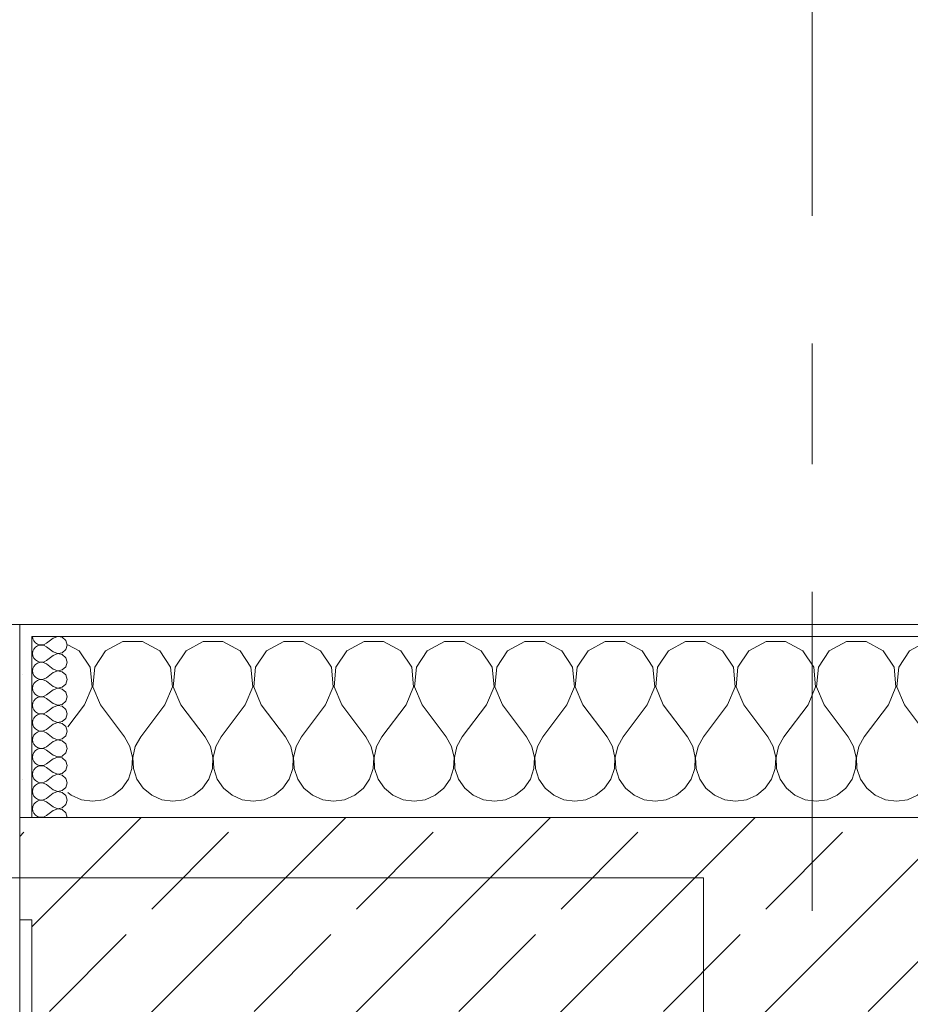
# Model space of a CAD drawing. Header units: metres. Extents: x -3.6 to 84.5, y -11 to 16.8.
# Tile 67 of 225: x 14.273 to 15.011, y 13.54 to 14.356. Entities that reach past the tile are written whole.
import ezdxf

# ---------------------------------------------------------------- set-up
doc = ezdxf.new("R2010")
doc.units = ezdxf.units.M
doc.header["$MEASUREMENT"] = 0
doc.linetypes.add('Strichlinie doppelt', pattern=[0.546806, 0.264583, -0.105833, 0.070556, -0.105833])
for name, color, linetype in [('451 - Universal.Achsen Raster', 7, 'Continuous'), ('604 - Struktur.Wand Aussen', 7, 'Continuous'), ('610 - Struktur.Treppe_ Rampe', 7, 'Continuous')]:
    doc.layers.add(name, color=color, linetype=linetype)
pattern_1 = [(0, (0, 0), (0, 0.08660254), [0, -0.05]), (0, (0.025, 0.0433), (0, 0.08660254), [0, -0.05])]

# ---------------------------------------------------------------- blocks, each defined once
blk = doc.blocks.new('*X18')
at = {"layer": '604 - Struktur.Wand Aussen', "color": 7, "linetype": 'Continuous', "lineweight": 5}
for p, q in [((14.32243, 13.83299), (14.31299, 13.83805)), ((14.35855, 13.84066), (14.34424, 13.83299)), ((14.37479, 13.84066), (14.35855, 13.84066)), ((14.3891, 13.83299), (14.37479, 13.84066)), ((14.42521, 13.84066), (14.4109, 13.83299)), ((14.44145, 13.84066), (14.42521, 13.84066)), ((14.45576, 13.83299), (14.44145, 13.84066)), ((14.49188, 13.84066), (14.47757, 13.83299)), ((14.50812, 13.84066), (14.49188, 13.84066)), ((14.52243, 13.83299), (14.50812, 13.84066)), ((14.55855, 13.84066), (14.54424, 13.83299)), ((14.57479, 13.84066), (14.55855, 13.84066)), ((14.5891, 13.83299), (14.57479, 13.84066)), ((14.62521, 13.84066), (14.6109, 13.83299)), ((14.64145, 13.84066), (14.62521, 13.84066)), ((14.65576, 13.83299), (14.64145, 13.84066)), ((14.69188, 13.84066), (14.67757, 13.83299)), ((14.70812, 13.84066), (14.69188, 13.84066)), ((14.72243, 13.83299), (14.70812, 13.84066)), ((14.75855, 13.84066), (14.74424, 13.83299)), ((14.77479, 13.84066), (14.75855, 13.84066)), ((14.7891, 13.83299), (14.77479, 13.84066)), ((14.82521, 13.84066), (14.8109, 13.83299)), ((14.84145, 13.84066), (14.82521, 13.84066)), ((14.85576, 13.83299), (14.84145, 13.84066)), ((14.89188, 13.84066), (14.87757, 13.83299)), ((14.90812, 13.84066), (14.89188, 13.84066)), ((14.92243, 13.83299), (14.90812, 13.84066)), ((14.95855, 13.84066), (14.94424, 13.83299)), ((14.97479, 13.84066), (14.95855, 13.84066)), ((14.9891, 13.83299), (14.97479, 13.84066)), ((15.02521, 13.84066), (15.0109, 13.83299)), ((15.04145, 13.84066), (15.02521, 13.84066)), ((15.05576, 13.83299), (15.04145, 13.84066)), ((15.09188, 13.84066), (15.07757, 13.83299)), ((15.10812, 13.84066), (15.09188, 13.84066)), ((15.12243, 13.83299), (15.10812, 13.84066)), ((15.15855, 13.84066), (15.14424, 13.83299)), ((15.17479, 13.84066), (15.15855, 13.84066)), ((15.1891, 13.83299), (15.17479, 13.84066)), ((15.22521, 13.84066), (15.2109, 13.83299)), ((15.24145, 13.84066), (15.22521, 13.84066)), ((15.25576, 13.83299), (15.24145, 13.84066)), ((15.29188, 13.84066), (15.27757, 13.83299)), ((15.30812, 13.84066), (15.29188, 13.84066)), ((15.32243, 13.83299), (15.30812, 13.84066)), ((15.35855, 13.84066), (15.34424, 13.83299)), ((15.37479, 13.84066), (15.35855, 13.84066)), ((15.3891, 13.83299), (15.37479, 13.84066)), ((15.42521, 13.84066), (15.4109, 13.83299)), ((15.44145, 13.84066), (15.42521, 13.84066)), ((15.45576, 13.83299), (15.44145, 13.84066)), ((15.49188, 13.84066), (15.47757, 13.83299)), ((15.5, 13.84066), (15.49188, 13.84066)), ((14.33142, 13.81947), (14.32243, 13.83299)), ((14.34424, 13.83299), (14.33525, 13.81947)), ((14.39808, 13.81947), (14.3891, 13.83299)), ((14.4109, 13.83299), (14.40192, 13.81947)), ((14.46475, 13.81947), (14.45576, 13.83299)), ((14.47757, 13.83299), (14.46858, 13.81947)), ((14.53142, 13.81947), (14.52243, 13.83299)), ((14.54424, 13.83299), (14.53525, 13.81947)), ((14.59808, 13.81947), (14.5891, 13.83299)), ((14.6109, 13.83299), (14.60192, 13.81947)), ((14.66475, 13.81947), (14.65576, 13.83299)), ((14.67757, 13.83299), (14.66858, 13.81947)), ((14.73142, 13.81947), (14.72243, 13.83299)), ((14.74424, 13.83299), (14.73525, 13.81947)), ((14.79808, 13.81947), (14.7891, 13.83299)), ((14.8109, 13.83299), (14.80192, 13.81947)), ((14.86475, 13.81947), (14.85576, 13.83299)), ((14.87757, 13.83299), (14.86858, 13.81947)), ((14.93142, 13.81947), (14.92243, 13.83299)), ((14.94424, 13.83299), (14.93525, 13.81947)), ((14.99808, 13.81947), (14.9891, 13.83299)), ((15.0109, 13.83299), (15.00192, 13.81947)), ((15.06475, 13.81947), (15.05576, 13.83299)), ((15.07757, 13.83299), (15.06858, 13.81947)), ((15.13142, 13.81947), (15.12243, 13.83299)), ((15.14424, 13.83299), (15.13525, 13.81947)), ((15.19808, 13.81947), (15.1891, 13.83299)), ((15.2109, 13.83299), (15.20192, 13.81947)), ((15.26475, 13.81947), (15.25576, 13.83299)), ((15.27757, 13.83299), (15.26858, 13.81947)), ((15.33142, 13.81947), (15.32243, 13.83299)), ((15.34424, 13.83299), (15.33525, 13.81947)), ((15.39808, 13.81947), (15.3891, 13.83299)), ((15.4109, 13.83299), (15.40192, 13.81947)), ((15.46475, 13.81947), (15.45576, 13.83299)), ((15.47757, 13.83299), (15.46858, 13.81947)), ((14.33295, 13.8033), (14.33142, 13.81947)), ((14.33525, 13.81947), (14.33371, 13.8033)), ((14.39962, 13.8033), (14.39808, 13.81947)), ((14.40192, 13.81947), (14.40038, 13.8033)), ((14.46629, 13.8033), (14.46475, 13.81947)), ((14.46858, 13.81947), (14.46705, 13.8033)), ((14.53295, 13.8033), (14.53142, 13.81947)), ((14.53525, 13.81947), (14.53371, 13.8033)), ((14.59962, 13.8033), (14.59808, 13.81947)), ((14.60192, 13.81947), (14.60038, 13.8033)), ((14.66629, 13.8033), (14.66475, 13.81947)), ((14.66858, 13.81947), (14.66705, 13.8033)), ((14.73295, 13.8033), (14.73142, 13.81947)), ((14.73525, 13.81947), (14.73371, 13.8033)), ((14.79962, 13.8033), (14.79808, 13.81947)), ((14.80192, 13.81947), (14.80038, 13.8033)), ((14.86629, 13.8033), (14.86475, 13.81947)), ((14.86858, 13.81947), (14.86705, 13.8033)), ((14.93295, 13.8033), (14.93142, 13.81947)), ((14.93525, 13.81947), (14.93371, 13.8033)), ((14.99962, 13.8033), (14.99808, 13.81947)), ((15.00192, 13.81947), (15.00038, 13.8033)), ((15.06629, 13.8033), (15.06475, 13.81947)), ((15.06858, 13.81947), (15.06705, 13.8033)), ((15.13295, 13.8033), (15.13142, 13.81947)), ((15.13525, 13.81947), (15.13371, 13.8033)), ((15.19962, 13.8033), (15.19808, 13.81947)), ((15.20192, 13.81947), (15.20038, 13.8033)), ((15.26629, 13.8033), (15.26475, 13.81947)), ((15.26858, 13.81947), (15.26705, 13.8033)), ((15.33295, 13.8033), (15.33142, 13.81947)), ((15.33525, 13.81947), (15.33371, 13.8033)), ((15.39962, 13.8033), (15.39808, 13.81947)), ((15.40192, 13.81947), (15.40038, 13.8033)), ((15.46629, 13.8033), (15.46475, 13.81947)), ((15.46858, 13.81947), (15.46705, 13.8033)), ((14.32667, 13.78833), (14.33295, 13.8033)), ((14.33371, 13.8033), (14.34, 13.78833)), ((14.39333, 13.78833), (14.39962, 13.8033)), ((14.40038, 13.8033), (14.40667, 13.78833)), ((14.46, 13.78833), (14.46629, 13.8033)), ((14.46705, 13.8033), (14.47333, 13.78833)), ((14.52667, 13.78833), (14.53295, 13.8033)), ((14.53371, 13.8033), (14.54, 13.78833)), ((14.59333, 13.78833), (14.59962, 13.8033)), ((14.60038, 13.8033), (14.60667, 13.78833)), ((14.66, 13.78833), (14.66629, 13.8033)), ((14.66705, 13.8033), (14.67333, 13.78833)), ((14.72667, 13.78833), (14.73295, 13.8033)), ((14.73371, 13.8033), (14.74, 13.78833)), ((14.79333, 13.78833), (14.79962, 13.8033)), ((14.80038, 13.8033), (14.80667, 13.78833)), ((14.86, 13.78833), (14.86629, 13.8033)), ((14.86705, 13.8033), (14.87333, 13.78833)), ((14.92667, 13.78833), (14.93295, 13.8033)), ((14.93371, 13.8033), (14.94, 13.78833)), ((14.99333, 13.78833), (14.99962, 13.8033)), ((15.00038, 13.8033), (15.00667, 13.78833)), ((15.06, 13.78833), (15.06629, 13.8033)), ((15.06705, 13.8033), (15.07333, 13.78833)), ((15.12667, 13.78833), (15.13295, 13.8033)), ((15.13371, 13.8033), (15.14, 13.78833)), ((15.19333, 13.78833), (15.19962, 13.8033)), ((15.20038, 13.8033), (15.20667, 13.78833)), ((15.26, 13.78833), (15.26629, 13.8033)), ((15.26705, 13.8033), (15.27333, 13.78833)), ((15.32667, 13.78833), (15.33295, 13.8033)), ((15.33371, 13.8033), (15.34, 13.78833)), ((15.39333, 13.78833), (15.39962, 13.8033)), ((15.40038, 13.8033), (15.40667, 13.78833)), ((15.46, 13.78833), (15.46629, 13.8033)), ((15.46705, 13.8033), (15.47333, 13.78833)), ((14.32667, 13.78833), (14.31299, 13.7701)), ((14.34, 13.78833), (14.36, 13.76167)), ((14.39333, 13.78833), (14.37333, 13.76167)), ((14.40667, 13.78833), (14.42667, 13.76167)), ((14.46, 13.78833), (14.44, 13.76167)), ((14.47333, 13.78833), (14.49333, 13.76167)), ((14.52667, 13.78833), (14.50667, 13.76167)), ((14.54, 13.78833), (14.56, 13.76167)), ((14.59333, 13.78833), (14.57333, 13.76167)), ((14.60667, 13.78833), (14.62667, 13.76167)), ((14.66, 13.78833), (14.64, 13.76167)), ((14.67333, 13.78833), (14.69333, 13.76167)), ((14.72667, 13.78833), (14.70667, 13.76167)), ((14.74, 13.78833), (14.76, 13.76167)), ((14.79333, 13.78833), (14.77333, 13.76167)), ((14.80667, 13.78833), (14.82667, 13.76167)), ((14.86, 13.78833), (14.84, 13.76167)), ((14.87333, 13.78833), (14.89333, 13.76167)), ((14.92667, 13.78833), (14.90667, 13.76167)), ((14.94, 13.78833), (14.96, 13.76167)), ((14.99333, 13.78833), (14.97333, 13.76167)), ((15.00667, 13.78833), (15.02667, 13.76167)), ((15.06, 13.78833), (15.04, 13.76167)), ((15.07333, 13.78833), (15.09333, 13.76167)), ((15.12667, 13.78833), (15.10667, 13.76167)), ((15.14, 13.78833), (15.16, 13.76167)), ((15.19333, 13.78833), (15.17333, 13.76167)), ((15.20667, 13.78833), (15.22667, 13.76167)), ((15.26, 13.78833), (15.24, 13.76167)), ((15.27333, 13.78833), (15.29333, 13.76167)), ((15.32667, 13.78833), (15.30667, 13.76167)), ((15.34, 13.78833), (15.36, 13.76167)), ((15.39333, 13.78833), (15.37333, 13.76167)), ((15.40667, 13.78833), (15.42667, 13.76167)), ((15.46, 13.78833), (15.44, 13.76167)), ((15.47333, 13.78833), (15.49333, 13.76167)), ((14.36445, 13.75362), (14.36, 13.76167)), ((14.37333, 13.76167), (14.36888, 13.75362)), ((14.43112, 13.75362), (14.42667, 13.76167)), ((14.44, 13.76167), (14.43555, 13.75362)), ((14.49778, 13.75362), (14.49333, 13.76167)), ((14.50667, 13.76167), (14.50222, 13.75362)), ((14.56445, 13.75362), (14.56, 13.76167)), ((14.57333, 13.76167), (14.56888, 13.75362)), ((14.63112, 13.75362), (14.62667, 13.76167)), ((14.64, 13.76167), (14.63555, 13.75362)), ((14.69778, 13.75362), (14.69333, 13.76167)), ((14.70667, 13.76167), (14.70222, 13.75362)), ((14.76445, 13.75362), (14.76, 13.76167)), ((14.77333, 13.76167), (14.76888, 13.75362)), ((14.83112, 13.75362), (14.82667, 13.76167)), ((14.84, 13.76167), (14.83555, 13.75362)), ((14.89778, 13.75362), (14.89333, 13.76167)), ((14.90667, 13.76167), (14.90222, 13.75362)), ((14.96445, 13.75362), (14.96, 13.76167)), ((14.97333, 13.76167), (14.96888, 13.75362)), ((15.03112, 13.75362), (15.02667, 13.76167)), ((15.04, 13.76167), (15.03555, 13.75362)), ((15.09778, 13.75362), (15.09333, 13.76167)), ((15.10667, 13.76167), (15.10222, 13.75362)), ((15.16445, 13.75362), (15.16, 13.76167)), ((15.17333, 13.76167), (15.16888, 13.75362)), ((15.23112, 13.75362), (15.22667, 13.76167)), ((15.24, 13.76167), (15.23555, 13.75362)), ((15.29778, 13.75362), (15.29333, 13.76167)), ((15.30667, 13.76167), (15.30222, 13.75362)), ((15.36445, 13.75362), (15.36, 13.76167)), ((15.37333, 13.76167), (15.36888, 13.75362)), ((15.43112, 13.75362), (15.42667, 13.76167)), ((15.44, 13.76167), (15.43555, 13.75362)), ((15.49778, 13.75362), (15.49333, 13.76167)), ((14.36653, 13.74466), (14.36445, 13.75362)), ((14.36888, 13.75362), (14.3668, 13.74466)), ((14.4332, 13.74466), (14.43112, 13.75362)), ((14.43555, 13.75362), (14.43347, 13.74466)), ((14.49987, 13.74466), (14.49778, 13.75362)), ((14.50222, 13.75362), (14.50013, 13.74466)), ((14.56653, 13.74466), (14.56445, 13.75362)), ((14.56888, 13.75362), (14.5668, 13.74466)), ((14.6332, 13.74466), (14.63112, 13.75362)), ((14.63555, 13.75362), (14.63347, 13.74466)), ((14.69987, 13.74466), (14.69778, 13.75362)), ((14.70222, 13.75362), (14.70013, 13.74466)), ((14.76653, 13.74466), (14.76445, 13.75362)), ((14.76888, 13.75362), (14.7668, 13.74466)), ((14.8332, 13.74466), (14.83112, 13.75362)), ((14.83555, 13.75362), (14.83347, 13.74466)), ((14.89987, 13.74466), (14.89778, 13.75362)), ((14.90222, 13.75362), (14.90013, 13.74466)), ((14.96653, 13.74466), (14.96445, 13.75362)), ((14.96888, 13.75362), (14.9668, 13.74466)), ((15.0332, 13.74466), (15.03112, 13.75362)), ((15.03555, 13.75362), (15.03347, 13.74466)), ((15.09987, 13.74466), (15.09778, 13.75362)), ((15.10222, 13.75362), (15.10013, 13.74466)), ((15.16653, 13.74466), (15.16445, 13.75362)), ((15.16888, 13.75362), (15.1668, 13.74466)), ((15.2332, 13.74466), (15.23112, 13.75362)), ((15.23555, 13.75362), (15.23347, 13.74466)), ((15.29987, 13.74466), (15.29778, 13.75362)), ((15.30222, 13.75362), (15.30013, 13.74466)), ((15.36653, 13.74466), (15.36445, 13.75362)), ((15.36888, 13.75362), (15.3668, 13.74466)), ((15.4332, 13.74466), (15.43112, 13.75362)), ((15.43555, 13.75362), (15.43347, 13.74466)), ((15.49987, 13.74466), (15.49778, 13.75362)), ((14.36609, 13.73547), (14.36653, 13.74466)), ((14.3668, 13.74466), (14.36725, 13.73547)), ((14.43275, 13.73547), (14.4332, 13.74466)), ((14.43347, 13.74466), (14.43391, 13.73547)), ((14.49942, 13.73547), (14.49987, 13.74466)), ((14.50013, 13.74466), (14.50058, 13.73547)), ((14.56609, 13.73547), (14.56653, 13.74466)), ((14.5668, 13.74466), (14.56725, 13.73547)), ((14.63275, 13.73547), (14.6332, 13.74466)), ((14.63347, 13.74466), (14.63391, 13.73547)), ((14.69942, 13.73547), (14.69987, 13.74466)), ((14.70013, 13.74466), (14.70058, 13.73547)), ((14.76609, 13.73547), (14.76653, 13.74466)), ((14.7668, 13.74466), (14.76725, 13.73547)), ((14.83275, 13.73547), (14.8332, 13.74466)), ((14.83347, 13.74466), (14.83391, 13.73547)), ((14.89942, 13.73547), (14.89987, 13.74466)), ((14.90013, 13.74466), (14.90058, 13.73547)), ((14.96609, 13.73547), (14.96653, 13.74466)), ((14.9668, 13.74466), (14.96725, 13.73547)), ((15.03275, 13.73547), (15.0332, 13.74466)), ((15.03347, 13.74466), (15.03391, 13.73547)), ((15.09942, 13.73547), (15.09987, 13.74466)), ((15.10013, 13.74466), (15.10058, 13.73547)), ((15.16609, 13.73547), (15.16653, 13.74466)), ((15.1668, 13.74466), (15.16725, 13.73547)), ((15.23275, 13.73547), (15.2332, 13.74466)), ((15.23347, 13.74466), (15.23391, 13.73547)), ((15.29942, 13.73547), (15.29987, 13.74466)), ((15.30013, 13.74466), (15.30058, 13.73547)), ((15.36609, 13.73547), (15.36653, 13.74466)), ((15.3668, 13.74466), (15.36725, 13.73547)), ((15.43275, 13.73547), (15.4332, 13.74466)), ((15.43347, 13.74466), (15.43391, 13.73547)), ((15.49942, 13.73547), (15.49987, 13.74466)), ((14.36315, 13.72676), (14.36609, 13.73547)), ((14.36725, 13.73547), (14.37019, 13.72676)), ((14.42981, 13.72676), (14.43275, 13.73547)), ((14.43391, 13.73547), (14.43685, 13.72676)), ((14.49648, 13.72676), (14.49942, 13.73547)), ((14.50058, 13.73547), (14.50352, 13.72676)), ((14.56315, 13.72676), (14.56609, 13.73547)), ((14.56725, 13.73547), (14.57019, 13.72676)), ((14.62981, 13.72676), (14.63275, 13.73547)), ((14.63391, 13.73547), (14.63685, 13.72676)), ((14.69648, 13.72676), (14.69942, 13.73547)), ((14.70058, 13.73547), (14.70352, 13.72676)), ((14.76315, 13.72676), (14.76609, 13.73547)), ((14.76725, 13.73547), (14.77019, 13.72676)), ((14.82981, 13.72676), (14.83275, 13.73547)), ((14.83391, 13.73547), (14.83685, 13.72676)), ((14.89648, 13.72676), (14.89942, 13.73547)), ((14.90058, 13.73547), (14.90352, 13.72676)), ((14.96315, 13.72676), (14.96609, 13.73547)), ((14.96725, 13.73547), (14.97019, 13.72676)), ((15.02981, 13.72676), (15.03275, 13.73547)), ((15.03391, 13.73547), (15.03685, 13.72676)), ((15.09648, 13.72676), (15.09942, 13.73547)), ((15.10058, 13.73547), (15.10352, 13.72676)), ((15.16315, 13.72676), (15.16609, 13.73547)), ((15.16725, 13.73547), (15.17019, 13.72676)), ((15.22981, 13.72676), (15.23275, 13.73547)), ((15.23391, 13.73547), (15.23685, 13.72676)), ((15.29648, 13.72676), (15.29942, 13.73547)), ((15.30058, 13.73547), (15.30352, 13.72676)), ((15.36315, 13.72676), (15.36609, 13.73547)), ((15.36725, 13.73547), (15.37019, 13.72676)), ((15.42981, 13.72676), (15.43275, 13.73547)), ((15.43391, 13.73547), (15.43685, 13.72676)), ((15.49648, 13.72676), (15.49942, 13.73547)), ((14.35794, 13.71918), (14.36315, 13.72676)), ((14.37019, 13.72676), (14.37539, 13.71918)), ((14.42461, 13.71918), (14.42981, 13.72676)), ((14.43685, 13.72676), (14.44206, 13.71918)), ((14.49127, 13.71918), (14.49648, 13.72676)), ((14.50352, 13.72676), (14.50873, 13.71918)), ((14.55794, 13.71918), (14.56315, 13.72676)), ((14.57019, 13.72676), (14.57539, 13.71918)), ((14.62461, 13.71918), (14.62981, 13.72676)), ((14.63685, 13.72676), (14.64206, 13.71918)), ((14.69127, 13.71918), (14.69648, 13.72676)), ((14.70352, 13.72676), (14.70873, 13.71918)), ((14.75794, 13.71918), (14.76315, 13.72676)), ((14.77019, 13.72676), (14.77539, 13.71918)), ((14.82461, 13.71918), (14.82981, 13.72676)), ((14.83685, 13.72676), (14.84206, 13.71918)), ((14.89127, 13.71918), (14.89648, 13.72676)), ((14.90352, 13.72676), (14.90873, 13.71918)), ((14.95794, 13.71918), (14.96315, 13.72676)), ((14.97019, 13.72676), (14.97539, 13.71918)), ((15.02461, 13.71918), (15.02981, 13.72676)), ((15.03685, 13.72676), (15.04206, 13.71918)), ((15.09127, 13.71918), (15.09648, 13.72676)), ((15.10352, 13.72676), (15.10873, 13.71918)), ((15.15794, 13.71918), (15.16315, 13.72676)), ((15.17019, 13.72676), (15.17539, 13.71918)), ((15.22461, 13.71918), (15.22981, 13.72676)), ((15.23685, 13.72676), (15.24206, 13.71918)), ((15.29127, 13.71918), (15.29648, 13.72676)), ((15.30352, 13.72676), (15.30873, 13.71918)), ((15.35794, 13.71918), (15.36315, 13.72676)), ((15.37019, 13.72676), (15.37539, 13.71918)), ((15.42461, 13.71918), (15.42981, 13.72676)), ((15.43685, 13.72676), (15.44206, 13.71918)), ((15.49127, 13.71918), (15.49648, 13.72676)), ((14.31299, 13.71565), (14.31581, 13.71331)), ((14.31581, 13.71331), (14.32422, 13.7096)), ((14.34244, 13.7096), (14.35086, 13.71331)), ((14.35086, 13.71331), (14.35794, 13.71918)), ((14.37539, 13.71918), (14.38248, 13.71331)), ((14.38248, 13.71331), (14.39089, 13.7096)), ((14.40911, 13.7096), (14.41752, 13.71331)), ((14.41752, 13.71331), (14.42461, 13.71918)), ((14.44206, 13.71918), (14.44914, 13.71331)), ((14.44914, 13.71331), (14.45756, 13.7096)), ((14.47578, 13.7096), (14.48419, 13.71331)), ((14.48419, 13.71331), (14.49127, 13.71918)), ((14.50873, 13.71918), (14.51581, 13.71331)), ((14.51581, 13.71331), (14.52422, 13.7096)), ((14.54244, 13.7096), (14.55086, 13.71331)), ((14.55086, 13.71331), (14.55794, 13.71918)), ((14.57539, 13.71918), (14.58248, 13.71331)), ((14.58248, 13.71331), (14.59089, 13.7096)), ((14.60911, 13.7096), (14.61752, 13.71331)), ((14.61752, 13.71331), (14.62461, 13.71918)), ((14.64206, 13.71918), (14.64914, 13.71331)), ((14.64914, 13.71331), (14.65756, 13.7096)), ((14.67578, 13.7096), (14.68419, 13.71331)), ((14.68419, 13.71331), (14.69127, 13.71918)), ((14.70873, 13.71918), (14.71581, 13.71331)), ((14.71581, 13.71331), (14.72422, 13.7096)), ((14.74244, 13.7096), (14.75086, 13.71331)), ((14.75086, 13.71331), (14.75794, 13.71918)), ((14.77539, 13.71918), (14.78248, 13.71331)), ((14.78248, 13.71331), (14.79089, 13.7096)), ((14.80911, 13.7096), (14.81752, 13.71331)), ((14.81752, 13.71331), (14.82461, 13.71918)), ((14.84206, 13.71918), (14.84914, 13.71331)), ((14.84914, 13.71331), (14.85756, 13.7096)), ((14.87578, 13.7096), (14.88419, 13.71331)), ((14.88419, 13.71331), (14.89127, 13.71918)), ((14.90873, 13.71918), (14.91581, 13.71331)), ((14.91581, 13.71331), (14.92422, 13.7096)), ((14.94244, 13.7096), (14.95086, 13.71331)), ((14.95086, 13.71331), (14.95794, 13.71918)), ((14.97539, 13.71918), (14.98248, 13.71331)), ((14.98248, 13.71331), (14.99089, 13.7096)), ((15.00911, 13.7096), (15.01752, 13.71331)), ((15.01752, 13.71331), (15.02461, 13.71918)), ((15.04206, 13.71918), (15.04914, 13.71331)), ((15.04914, 13.71331), (15.05756, 13.7096)), ((15.07578, 13.7096), (15.08419, 13.71331)), ((15.08419, 13.71331), (15.09127, 13.71918)), ((15.10873, 13.71918), (15.11581, 13.71331)), ((15.11581, 13.71331), (15.12422, 13.7096)), ((15.14244, 13.7096), (15.15086, 13.71331)), ((15.15086, 13.71331), (15.15794, 13.71918)), ((15.17539, 13.71918), (15.18248, 13.71331)), ((15.18248, 13.71331), (15.19089, 13.7096)), ((15.20911, 13.7096), (15.21752, 13.71331)), ((15.21752, 13.71331), (15.22461, 13.71918)), ((15.24206, 13.71918), (15.24914, 13.71331)), ((15.24914, 13.71331), (15.25756, 13.7096)), ((15.27578, 13.7096), (15.28419, 13.71331)), ((15.28419, 13.71331), (15.29127, 13.71918)), ((15.30873, 13.71918), (15.31581, 13.71331)), ((15.31581, 13.71331), (15.32422, 13.7096)), ((15.34244, 13.7096), (15.35086, 13.71331)), ((15.35086, 13.71331), (15.35794, 13.71918)), ((15.37539, 13.71918), (15.38248, 13.71331)), ((15.38248, 13.71331), (15.39089, 13.7096)), ((15.40911, 13.7096), (15.41752, 13.71331)), ((15.41752, 13.71331), (15.42461, 13.71918)), ((15.44206, 13.71918), (15.44914, 13.71331)), ((15.44914, 13.71331), (15.45756, 13.7096)), ((15.47578, 13.7096), (15.48419, 13.71331)), ((15.48419, 13.71331), (15.49127, 13.71918)), ((14.32422, 13.7096), (14.33333, 13.70833)), ((14.33333, 13.70833), (14.34244, 13.7096)), ((14.39089, 13.7096), (14.4, 13.70833)), ((14.4, 13.70833), (14.40911, 13.7096)), ((14.45756, 13.7096), (14.46667, 13.70833)), ((14.46667, 13.70833), (14.47578, 13.7096)), ((14.52422, 13.7096), (14.53333, 13.70833)), ((14.53333, 13.70833), (14.54244, 13.7096)), ((14.59089, 13.7096), (14.6, 13.70833)), ((14.6, 13.70833), (14.60911, 13.7096)), ((14.65756, 13.7096), (14.66667, 13.70833)), ((14.66667, 13.70833), (14.67578, 13.7096)), ((14.72422, 13.7096), (14.73333, 13.70833)), ((14.73333, 13.70833), (14.74244, 13.7096)), ((14.79089, 13.7096), (14.8, 13.70833)), ((14.8, 13.70833), (14.80911, 13.7096)), ((14.85756, 13.7096), (14.86667, 13.70833)), ((14.86667, 13.70833), (14.87578, 13.7096)), ((14.92422, 13.7096), (14.93333, 13.70833)), ((14.93333, 13.70833), (14.94244, 13.7096)), ((14.99089, 13.7096), (15, 13.70833)), ((15, 13.70833), (15.00911, 13.7096)), ((15.05756, 13.7096), (15.06667, 13.70833)), ((15.06667, 13.70833), (15.07578, 13.7096)), ((15.12422, 13.7096), (15.13333, 13.70833)), ((15.13333, 13.70833), (15.14244, 13.7096)), ((15.19089, 13.7096), (15.2, 13.70833)), ((15.2, 13.70833), (15.20911, 13.7096)), ((15.25756, 13.7096), (15.26667, 13.70833)), ((15.26667, 13.70833), (15.27578, 13.7096)), ((15.32422, 13.7096), (15.33333, 13.70833)), ((15.33333, 13.70833), (15.34244, 13.7096)), ((15.39089, 13.7096), (15.4, 13.70833)), ((15.4, 13.70833), (15.40911, 13.7096)), ((15.45756, 13.7096), (15.46667, 13.70833)), ((15.46667, 13.70833), (15.47578, 13.7096))]:
    blk.add_line(p, q, dxfattribs=at)
blk = doc.blocks.new('*X64')
at = {"layer": '604 - Struktur.Wand Aussen', "color": 7, "linetype": 'Continuous', "lineweight": 5}
for p, q in [((14.2837, 13.845), (14.28398, 13.84305)), ((14.30449, 13.84497), (14.30085, 13.84357)), ((14.30833, 13.84425), (14.30449, 13.84497)), ((14.31121, 13.84161), (14.30833, 13.84425)), ((14.28398, 13.84305), (14.28477, 13.84124)), ((14.28477, 13.84124), (14.28603, 13.83973)), ((14.28603, 13.83599), (14.28477, 13.83447)), ((14.28603, 13.83973), (14.28765, 13.83861)), ((14.28765, 13.8371), (14.28603, 13.83599)), ((14.28765, 13.83861), (14.28952, 13.83798)), ((14.28952, 13.83773), (14.28765, 13.8371)), ((14.28952, 13.83798), (14.29149, 13.83789)), ((14.29149, 13.83783), (14.28952, 13.83773)), ((14.29149, 13.83789), (14.29341, 13.83833)), ((14.29341, 13.83738), (14.29149, 13.83783)), ((14.29341, 13.83833), (14.29513, 13.83929)), ((14.29513, 13.83643), (14.29341, 13.83738)), ((14.30085, 13.84357), (14.29513, 13.83929)), ((14.30085, 13.83214), (14.29513, 13.83643)), ((14.31227, 13.83786), (14.31121, 13.84161)), ((14.31121, 13.8341), (14.31227, 13.83786)), ((14.28398, 13.83267), (14.2837, 13.83071)), ((14.2837, 13.83071), (14.28398, 13.82876)), ((14.28477, 13.83447), (14.28398, 13.83267)), ((14.28398, 13.82876), (14.28477, 13.82696)), ((14.30085, 13.82929), (14.29513, 13.825)), ((14.30085, 13.83214), (14.30449, 13.83074)), ((14.30449, 13.83069), (14.30085, 13.82929)), ((14.30449, 13.83074), (14.30833, 13.83147)), ((14.30833, 13.82996), (14.30449, 13.83069)), ((14.30833, 13.83147), (14.31121, 13.8341)), ((14.31121, 13.82733), (14.30833, 13.82996)), ((14.31227, 13.82357), (14.31121, 13.82733)), ((14.28477, 13.82018), (14.28398, 13.81838)), ((14.28477, 13.82696), (14.28603, 13.82544)), ((14.28603, 13.8217), (14.28477, 13.82018)), ((14.28603, 13.82544), (14.28765, 13.82433)), ((14.28765, 13.82282), (14.28603, 13.8217)), ((14.28765, 13.82433), (14.28952, 13.8237)), ((14.28952, 13.82345), (14.28765, 13.82282)), ((14.28952, 13.8237), (14.29149, 13.8236)), ((14.29149, 13.82354), (14.28952, 13.82345)), ((14.29149, 13.8236), (14.29341, 13.82405)), ((14.29341, 13.8231), (14.29149, 13.82354)), ((14.29341, 13.82405), (14.29513, 13.825)), ((14.29513, 13.82214), (14.29341, 13.8231)), ((14.30085, 13.81786), (14.29513, 13.82214)), ((14.30833, 13.81718), (14.31121, 13.81982)), ((14.31121, 13.81982), (14.31227, 13.82357)), ((14.28398, 13.81838), (14.2837, 13.81643)), ((14.2837, 13.81643), (14.28398, 13.81448)), ((14.28398, 13.81448), (14.28477, 13.81267)), ((14.28477, 13.81267), (14.28603, 13.81116)), ((14.28603, 13.81116), (14.28765, 13.81004)), ((14.30085, 13.815), (14.29513, 13.81071)), ((14.30085, 13.81786), (14.30449, 13.81646)), ((14.30449, 13.8164), (14.30085, 13.815)), ((14.30449, 13.81646), (14.30833, 13.81718)), ((14.30833, 13.81567), (14.30449, 13.8164)), ((14.31121, 13.81304), (14.30833, 13.81567)), ((14.31227, 13.80929), (14.31121, 13.81304)), ((14.28398, 13.80409), (14.2837, 13.80214)), ((14.28477, 13.8059), (14.28398, 13.80409)), ((14.28603, 13.80742), (14.28477, 13.8059)), ((14.28765, 13.80853), (14.28603, 13.80742)), ((14.28765, 13.81004), (14.28952, 13.80941)), ((14.28952, 13.80916), (14.28765, 13.80853)), ((14.28952, 13.80941), (14.29149, 13.80931)), ((14.29149, 13.80926), (14.28952, 13.80916)), ((14.29149, 13.80931), (14.29341, 13.80976)), ((14.29341, 13.80881), (14.29149, 13.80926)), ((14.29341, 13.80976), (14.29513, 13.81071)), ((14.29513, 13.80786), (14.29341, 13.80881)), ((14.30085, 13.80357), (14.29513, 13.80786)), ((14.30085, 13.80357), (14.30449, 13.80217)), ((14.30449, 13.80217), (14.30833, 13.8029)), ((14.30833, 13.8029), (14.31121, 13.80553)), ((14.31121, 13.80553), (14.31227, 13.80929)), ((14.2837, 13.80214), (14.28398, 13.80019)), ((14.28398, 13.80019), (14.28477, 13.79839)), ((14.28477, 13.79839), (14.28603, 13.79687)), ((14.28603, 13.79687), (14.28765, 13.79575)), ((14.28765, 13.79575), (14.28952, 13.79512)), ((14.28952, 13.79488), (14.28765, 13.79425)), ((14.28952, 13.79512), (14.29149, 13.79503)), ((14.29149, 13.79497), (14.28952, 13.79488)), ((14.29149, 13.79503), (14.29341, 13.79547)), ((14.29341, 13.79453), (14.29149, 13.79497)), ((14.29341, 13.79547), (14.29513, 13.79643)), ((14.30085, 13.80071), (14.29513, 13.79643)), ((14.30449, 13.80211), (14.30085, 13.80071)), ((14.30833, 13.80139), (14.30449, 13.80211)), ((14.31121, 13.79876), (14.30833, 13.80139)), ((14.31227, 13.795), (14.31121, 13.79876)), ((14.31121, 13.79124), (14.31227, 13.795)), ((14.28398, 13.78981), (14.2837, 13.78786)), ((14.2837, 13.78786), (14.28398, 13.78591)), ((14.28477, 13.79161), (14.28398, 13.78981)), ((14.28603, 13.79313), (14.28477, 13.79161)), ((14.28765, 13.79425), (14.28603, 13.79313)), ((14.29513, 13.79357), (14.29341, 13.79453)), ((14.30085, 13.78929), (14.29513, 13.79357)), ((14.30085, 13.78929), (14.30449, 13.78789)), ((14.30449, 13.78783), (14.30085, 13.78643)), ((14.30449, 13.78789), (14.30833, 13.78861)), ((14.30833, 13.7871), (14.30449, 13.78783)), ((14.30833, 13.78861), (14.31121, 13.79124)), ((14.31121, 13.78447), (14.30833, 13.7871)), ((14.28398, 13.78591), (14.28477, 13.7841)), ((14.28477, 13.7841), (14.28603, 13.78258)), ((14.28603, 13.77884), (14.28477, 13.77733)), ((14.28603, 13.78258), (14.28765, 13.78147)), ((14.28765, 13.77996), (14.28603, 13.77884)), ((14.28765, 13.78147), (14.28952, 13.78084)), ((14.28952, 13.78059), (14.28765, 13.77996)), ((14.28952, 13.78084), (14.29149, 13.78074)), ((14.29149, 13.78069), (14.28952, 13.78059)), ((14.29149, 13.78074), (14.29341, 13.78119)), ((14.29341, 13.78024), (14.29149, 13.78069)), ((14.29341, 13.78119), (14.29513, 13.78214)), ((14.29513, 13.77929), (14.29341, 13.78024)), ((14.30085, 13.78643), (14.29513, 13.78214)), ((14.30085, 13.775), (14.29513, 13.77929)), ((14.31227, 13.78071), (14.31121, 13.78447)), ((14.31121, 13.77696), (14.31227, 13.78071)), ((14.28398, 13.77552), (14.2837, 13.77357)), ((14.2837, 13.77357), (14.28398, 13.77162)), ((14.28477, 13.77733), (14.28398, 13.77552)), ((14.28398, 13.77162), (14.28477, 13.76982)), ((14.30085, 13.77214), (14.29513, 13.76786)), ((14.30085, 13.775), (14.30449, 13.7736)), ((14.30449, 13.77354), (14.30085, 13.77214)), ((14.30449, 13.7736), (14.30833, 13.77433)), ((14.30833, 13.77282), (14.30449, 13.77354)), ((14.30833, 13.77433), (14.31121, 13.77696)), ((14.31121, 13.77018), (14.30833, 13.77282)), ((14.31227, 13.76643), (14.31121, 13.77018)), ((14.28477, 13.76304), (14.28398, 13.76124)), ((14.28477, 13.76982), (14.28603, 13.7683)), ((14.28603, 13.76456), (14.28477, 13.76304)), ((14.28603, 13.7683), (14.28765, 13.76718)), ((14.28765, 13.76567), (14.28603, 13.76456)), ((14.28765, 13.76718), (14.28952, 13.76655)), ((14.28952, 13.7663), (14.28765, 13.76567)), ((14.28952, 13.76655), (14.29149, 13.76646)), ((14.29149, 13.7664), (14.28952, 13.7663)), ((14.29149, 13.76646), (14.29341, 13.7669)), ((14.29341, 13.76595), (14.29149, 13.7664)), ((14.29341, 13.7669), (14.29513, 13.76786)), ((14.29513, 13.765), (14.29341, 13.76595)), ((14.30085, 13.76071), (14.29513, 13.765)), ((14.30833, 13.76004), (14.31121, 13.76267)), ((14.31121, 13.76267), (14.31227, 13.76643)), ((14.28398, 13.76124), (14.2837, 13.75929)), ((14.2837, 13.75929), (14.28398, 13.75733)), ((14.28398, 13.75733), (14.28477, 13.75553)), ((14.28477, 13.75553), (14.28603, 13.75401)), ((14.28603, 13.75401), (14.28765, 13.7529)), ((14.30085, 13.75786), (14.29513, 13.75357)), ((14.30085, 13.76071), (14.30449, 13.75931)), ((14.30449, 13.75926), (14.30085, 13.75786)), ((14.30449, 13.75931), (14.30833, 13.76004)), ((14.30833, 13.75853), (14.30449, 13.75926)), ((14.31121, 13.7559), (14.30833, 13.75853)), ((14.31227, 13.75214), (14.31121, 13.7559)), ((14.28398, 13.74695), (14.2837, 13.745)), ((14.28477, 13.74876), (14.28398, 13.74695)), ((14.28603, 13.75027), (14.28477, 13.74876)), ((14.28765, 13.75139), (14.28603, 13.75027)), ((14.28765, 13.7529), (14.28952, 13.75227)), ((14.28952, 13.75202), (14.28765, 13.75139)), ((14.28952, 13.75227), (14.29149, 13.75217)), ((14.29149, 13.75211), (14.28952, 13.75202)), ((14.29149, 13.75217), (14.29341, 13.75262)), ((14.29341, 13.75167), (14.29149, 13.75211)), ((14.29341, 13.75262), (14.29513, 13.75357)), ((14.29513, 13.75071), (14.29341, 13.75167)), ((14.30085, 13.74643), (14.29513, 13.75071)), ((14.30085, 13.74643), (14.30449, 13.74503)), ((14.30449, 13.74503), (14.30833, 13.74575)), ((14.30833, 13.74575), (14.31121, 13.74839)), ((14.31121, 13.74839), (14.31227, 13.75214)), ((14.2837, 13.745), (14.28398, 13.74305)), ((14.28398, 13.74305), (14.28477, 13.74124)), ((14.28477, 13.74124), (14.28603, 13.73973)), ((14.28603, 13.73973), (14.28765, 13.73861)), ((14.28765, 13.73861), (14.28952, 13.73798)), ((14.28952, 13.73773), (14.28765, 13.7371)), ((14.28952, 13.73798), (14.29149, 13.73789)), ((14.29149, 13.73783), (14.28952, 13.73773)), ((14.29149, 13.73789), (14.29341, 13.73833)), ((14.29341, 13.73738), (14.29149, 13.73783)), ((14.29341, 13.73833), (14.29513, 13.73929)), ((14.30085, 13.74357), (14.29513, 13.73929)), ((14.30449, 13.74497), (14.30085, 13.74357)), ((14.30833, 13.74425), (14.30449, 13.74497)), ((14.31121, 13.74161), (14.30833, 13.74425)), ((14.31227, 13.73786), (14.31121, 13.74161)), ((14.31121, 13.7341), (14.31227, 13.73786)), ((14.28398, 13.73267), (14.2837, 13.73071)), ((14.2837, 13.73071), (14.28398, 13.72876)), ((14.28477, 13.73447), (14.28398, 13.73267)), ((14.28603, 13.73599), (14.28477, 13.73447)), ((14.28765, 13.7371), (14.28603, 13.73599)), ((14.29513, 13.73643), (14.29341, 13.73738)), ((14.30085, 13.73214), (14.29513, 13.73643)), ((14.30085, 13.73214), (14.30449, 13.73074)), ((14.30449, 13.73069), (14.30085, 13.72929)), ((14.30449, 13.73074), (14.30833, 13.73147)), ((14.30833, 13.72996), (14.30449, 13.73069)), ((14.30833, 13.73147), (14.31121, 13.7341)), ((14.31121, 13.72733), (14.30833, 13.72996)), ((14.28398, 13.72876), (14.28477, 13.72696)), ((14.28477, 13.72696), (14.28603, 13.72544)), ((14.28603, 13.7217), (14.28477, 13.72018)), ((14.28603, 13.72544), (14.28765, 13.72433)), ((14.28765, 13.72282), (14.28603, 13.7217)), ((14.28765, 13.72433), (14.28952, 13.7237)), ((14.28952, 13.72345), (14.28765, 13.72282)), ((14.28952, 13.7237), (14.29149, 13.7236)), ((14.29149, 13.72354), (14.28952, 13.72345)), ((14.29149, 13.7236), (14.29341, 13.72405)), ((14.29341, 13.7231), (14.29149, 13.72354)), ((14.29341, 13.72405), (14.29513, 13.725)), ((14.29513, 13.72214), (14.29341, 13.7231)), ((14.30085, 13.72929), (14.29513, 13.725)), ((14.30085, 13.71786), (14.29513, 13.72214)), ((14.31227, 13.72357), (14.31121, 13.72733)), ((14.31121, 13.71982), (14.31227, 13.72357)), ((14.28398, 13.71838), (14.2837, 13.71643)), ((14.2837, 13.71643), (14.28398, 13.71448)), ((14.28477, 13.72018), (14.28398, 13.71838)), ((14.28398, 13.71448), (14.28477, 13.71267)), ((14.30085, 13.715), (14.29513, 13.71071)), ((14.30085, 13.71786), (14.30449, 13.71646)), ((14.30449, 13.7164), (14.30085, 13.715)), ((14.30449, 13.71646), (14.30833, 13.71718)), ((14.30833, 13.71567), (14.30449, 13.7164)), ((14.30833, 13.71718), (14.31121, 13.71982)), ((14.31121, 13.71304), (14.30833, 13.71567)), ((14.31227, 13.70929), (14.31121, 13.71304)), ((14.28477, 13.7059), (14.28398, 13.70409)), ((14.28477, 13.71267), (14.28603, 13.71116)), ((14.28603, 13.70742), (14.28477, 13.7059)), ((14.28603, 13.71116), (14.28765, 13.71004)), ((14.28765, 13.70853), (14.28603, 13.70742)), ((14.28765, 13.71004), (14.28952, 13.70941)), ((14.28952, 13.70916), (14.28765, 13.70853)), ((14.28952, 13.70941), (14.29149, 13.70931)), ((14.29149, 13.70926), (14.28952, 13.70916)), ((14.29149, 13.70931), (14.29341, 13.70976)), ((14.29341, 13.70881), (14.29149, 13.70926)), ((14.29341, 13.70976), (14.29513, 13.71071)), ((14.29513, 13.70786), (14.29341, 13.70881)), ((14.30085, 13.70357), (14.29513, 13.70786)), ((14.30833, 13.7029), (14.31121, 13.70553)), ((14.31121, 13.70553), (14.31227, 13.70929)), ((14.28398, 13.70409), (14.2837, 13.70214)), ((14.2837, 13.70214), (14.28398, 13.70019)), ((14.28398, 13.70019), (14.28477, 13.69839)), ((14.28477, 13.69839), (14.28603, 13.69687)), ((14.28603, 13.69687), (14.28765, 13.69575)), ((14.30085, 13.70071), (14.29513, 13.69643)), ((14.30085, 13.70357), (14.30449, 13.70217)), ((14.30449, 13.70211), (14.30085, 13.70071)), ((14.30449, 13.70217), (14.30833, 13.7029)), ((14.30833, 13.70139), (14.30449, 13.70211)), ((14.31121, 13.69876), (14.30833, 13.70139)), ((14.31227, 13.695), (14.31121, 13.69876)), ((14.28765, 13.69575), (14.28952, 13.69512)), ((14.28952, 13.69512), (14.29149, 13.69503)), ((14.29149, 13.69503), (14.29341, 13.69547)), ((14.29341, 13.69547), (14.29513, 13.69643))]:
    blk.add_line(p, q, dxfattribs=at)

msp = doc.modelspace()

# ---------------------------------------------------------------- hatches: boundary and pattern name
at = {"layer": '604 - Struktur.Wand Aussen', "linetype": 'Continuous', "lineweight": 0, "true_color": 0x000000}
h = msp.add_hatch(dxfattribs=at)
h.set_pattern_fill('Verputz_0001', color=18, style=0, pattern_type=2)
h.set_pattern_definition(pattern_1)
h.paths.add_polyline_path([(14.28299, 13.855), (14.27299, 13.855), (14.27299, 13.695), (14.28299, 13.695)])
h = msp.add_hatch(dxfattribs=at)
h.set_pattern_fill('Verputz_0001', color=18, style=0, pattern_type=2)
h.set_pattern_definition(pattern_1)
h.paths.add_polyline_path([(15.53, 13.855), (14.28299, 13.855), (14.28299, 13.845), (15.53, 13.845)])
h = msp.add_hatch(dxfattribs=at)
h.set_pattern_fill('Beton__Stahlbeton_0001', color=18, style=0, pattern_type=2)
h.set_pattern_definition([(45, (0, 0), (-0.0848528, 0.0848528), []), (45, (-0.04243, 0.04243), (-0.0848528, 0.0848528), [0.09, -0.03])])
h.paths.add_polyline_path([(14.27299, 13.61), (14.28299, 13.61), (14.28299, 13.455), (15.53, 13.455), (15.53, 13.505), (15.54, 13.505), (15.54, 13.575), (15.53, 13.575), (15.5, 13.575), (15.5, 13.695), (14.27299, 13.695)])
h = msp.add_hatch(dxfattribs=at)
h.set_pattern_fill('Gips_0001', color=18, style=0, pattern_type=2)
h.set_pattern_definition([(45, (0, 0), (-0.01767767, 0.01767767), [0, -0.025])])
h.paths.add_polyline_path([(14.28299, 13.445), (14.28299, 13.61), (14.27299, 13.61), (14.27299, 13.445)])

# ---------------------------------------------------------------- linework, layer by layer
at = {"layer": '451 - Universal.Achsen Raster', "color": 160, "linetype": 'Strichlinie doppelt', "lineweight": 9, "true_color": 0x3232ff}
msp.add_line((14.92999, -10.585), (14.92999, 16.355), dxfattribs=at)
at = {"layer": '604 - Struktur.Wand Aussen', "color": 7, "linetype": 'Continuous', "lineweight": 13}
for p, q in [((14.27299, 13.855), (11.97499, 13.855)), ((14.27299, 13.695), (14.27299, 13.61)), ((15.5, 13.695), (14.31299, 13.695)), ((14.28299, 13.455), (14.28299, 13.61))]:
    msp.add_line(p, q, dxfattribs=at)
at = {"layer": '604 - Struktur.Wand Aussen', "color": 7, "linetype": 'Continuous', "lineweight": 5}
for p, q in [((14.27299, 13.855), (14.27299, 13.845)), ((14.28299, 13.855), (14.27299, 13.855)), ((14.27299, 13.845), (14.27299, 13.705)), ((14.31299, 13.845), (14.28299, 13.845)), ((14.28299, 13.695), (14.28299, 13.845)), ((14.28299, 13.845), (14.28299, 13.695)), ((15.5, 13.845), (14.31299, 13.845)), ((14.27299, 13.705), (14.27299, 13.695)), ((14.28299, 13.695), (14.27299, 13.695)), ((14.31299, 13.695), (14.28299, 13.695)), ((14.27299, 13.61), (14.27299, 13.455)), ((14.28299, 13.61), (14.27299, 13.61))]:
    msp.add_line(p, q, dxfattribs=at)
at = {"layer": '604 - Struktur.Wand Aussen', "color": 7, "linetype": 'Continuous', "lineweight": 5, "flags": 128}
msp.add_lwpolyline([(15.53, 13.855), (14.28299, 13.855)], dxfattribs=at)
at = {"layer": '610 - Struktur.Treppe_ Rampe', "color": 7, "linetype": 'Continuous', "lineweight": 18}
for p, q in [((14.84, 13.64498), (11.41, 13.64498)), ((14.84, 11.88498), (14.84, 13.64498))]:
    msp.add_line(p, q, dxfattribs=at)
at = {"layer": '610 - Struktur.Treppe_ Rampe', "color": 7, "linetype": 'Continuous', "lineweight": 13}
for p, q in [((14.84, 13.64498), (11.41, 13.64498)), ((14.84, 12.23972), (14.84, 13.64498))]:
    msp.add_line(p, q, dxfattribs=at)

# ---------------------------------------------------------------- block references
at = {"layer": '604 - Struktur.Wand Aussen', "color": 7, "lineweight": 18}
for name in ['*X64', '*X18']:
    msp.add_blockref(name, (0, 0), dxfattribs=at)

doc.saveas('drawing.dxf')
